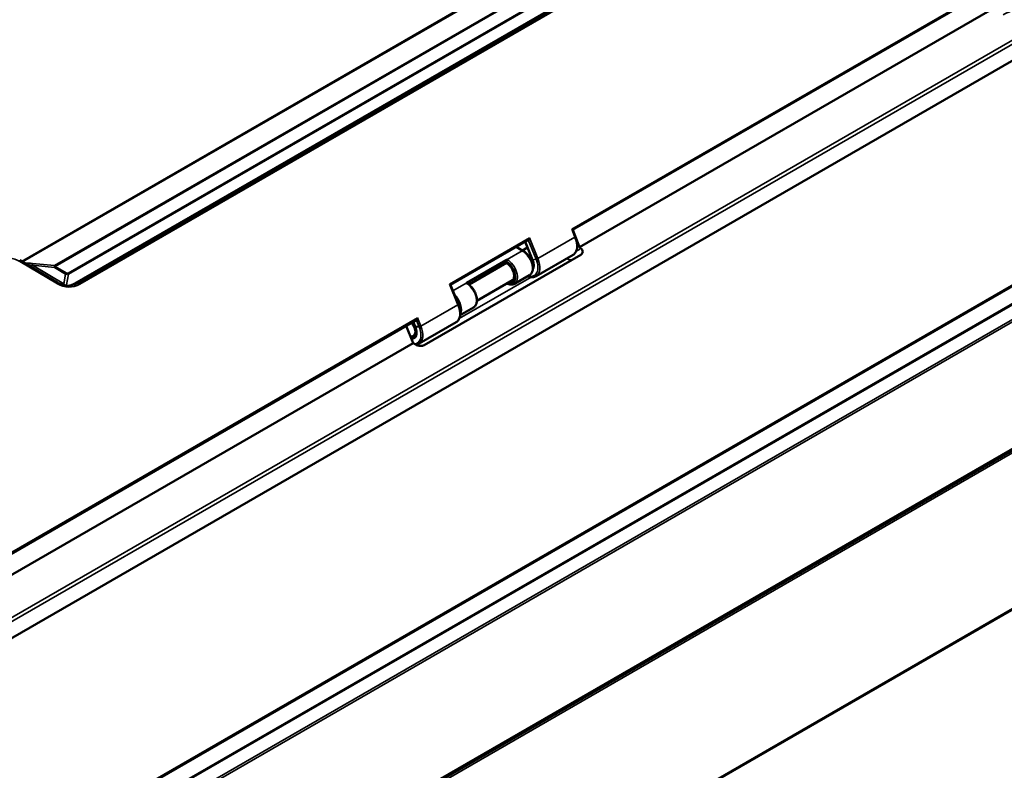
# Paper-space layout 'Sheet_1' of a CAD drawing. Header units: millimetres. Extents: x 0.8 to 58.3, y 0.8 to 58.3.
# Tile 25 of 128: x 49 to 54.6, y 13 to 17.3. Entities that reach past the tile are written whole.
import ezdxf

# ---------------------------------------------------------------- set-up
doc = ezdxf.new("R2010")
doc.units = ezdxf.units.MM
doc.layers.add('Visible (ISO)', color=7, linetype='Continuous', lineweight=50)
doc.layers.add('Visible Narrow (ISO)', color=7, linetype='Continuous', lineweight=35)

psp = doc.layouts.new('Sheet_1')

# ---------------------------------------------------------------- linework, layer by layer
at = {"layer": 'Visible (ISO)'}
for p, q in [((53.98391, 18.49032), (49.29764, 15.78471)), ((54.48941, 17.44787), (52.13991, 16.09138)), ((52.17955, 15.99258), (54.52206, 17.34503)), ((54.75082, 17.11553), (44.14249, 10.99081)), ((55.83696, 16.45954), (44.9939, 10.19929)), ((52.15616, 16.05117), (52.13968, 16.09194)), ((52.17955, 15.99258), (52.14082, 16.09191)), ((51.44282, 15.77727), (51.88804, 16.03431)), ((51.81844, 15.99413), (51.85672, 15.97203)), ((51.88304, 15.98979), (51.8545, 15.97331)), ((51.91096, 15.92072), (51.8694, 16.02355)), ((52.17955, 15.99258), (52.18595, 15.98742)), ((49.19698, 15.78963), (48.98262, 15.9172)), ((52.18618, 15.94896), (51.29215, 15.43279)), ((51.76053, 15.91906), (51.76053, 15.91906)), ((51.76091, 15.90574), (51.76091, 15.91217)), ((52.14256, 15.94869), (51.93099, 15.82654)), ((51.76254, 15.90213), (51.54873, 15.77869)), ((51.79601, 15.80316), (51.59336, 15.68616)), ((51.89412, 15.83253), (51.80782, 15.78271)), ((51.48803, 15.66542), (51.4426, 15.77782)), ((51.53632, 15.78961), (51.53629, 15.7896)), ((45.06997, 9.30638), (56.03848, 15.63905)), ((51.57397, 15.64769), (51.49812, 15.6039)), ((51.24345, 15.57381), (47.18948, 13.23325)), ((51.22998, 15.44434), (51.18896, 15.54235)), ((51.24283, 15.53498), (51.23022, 15.56617)), ((51.47443, 15.56295), (51.26285, 15.44079)), ((47.22424, 13.13163), (51.22998, 15.44434)), ((51.22998, 15.44434), (51.23642, 15.43921)), ((46.19239, 9.03773), (54.93626, 14.086))]:
    psp.add_line(p, q, dxfattribs=at)
for centre, major_axis, ratio, start_param, end_param in [((52.13004, 16.09478), (0.00968, -0.00333), 0.2274965, 0.1952668, 1.1369777), ((51.88951, 16.04425), (-0.00354, -0.0103), 0.4027535, 0.4338186, 1.7660631), ((51.76648, 15.91538), (0.00394, 0.00682), 0.5773503, 1.8325957, 2.3561945), ((51.76648, 15.91538), (0.00394, 0.00682), 0.5773503, 0.7853982, 1.8325957), ((51.76648, 15.90895), (-0.00394, -0.00682), 0.5773503, 5.4977871, 6.0213859), ((51.43296, 15.78066), (0.00968, -0.00333), 0.2274965, 0.1952668, 1.1369777), ((51.25033, 15.58688), (-0.00901, -0.01345), 0.2279259, 1.0926849, 1.7661829), ((51.25033, 15.58688), (0.00007, -0.01755), 0.2712438, 0.9303274, 1.6038254), ((51.24499, 15.56612), (-0.00098, 0.00781), 0.7933744, 0, 0.0029435)]:
    psp.add_ellipse(centre, major_axis=major_axis, ratio=ratio, start_param=start_param, end_param=end_param, dxfattribs=at)
for points, knots in [([(52.15616, 16.05117), (52.15953, 16.04283), (52.16217, 16.03437), (52.1658, 16.01774), (52.16678, 16.00957), (52.16697, 15.994), (52.16617, 15.9866), (52.16269, 15.97302), (52.15999, 15.96682), (52.15265, 15.95622), (52.14798, 15.95182), (52.14256, 15.94869)], [6.2831853, 6.2831853, 6.2831853, 6.2831853, 6.5496342, 6.5496342, 6.8160831, 6.8160831, 7.082532, 7.082532, 7.3489809, 7.3489809, 7.6154298, 7.6154298, 7.6154298, 7.6154298]), ([(51.85672, 15.97203), (51.8633, 15.96823), (51.86972, 15.96324), (51.88172, 15.95148), (51.88729, 15.94471), (51.89708, 15.93009), (51.9013, 15.92225), (51.90801, 15.90622), (51.9105, 15.89802), (51.91346, 15.88198), (51.91392, 15.87414), (51.91257, 15.85958), (51.91077, 15.85285), (51.90492, 15.84171), (51.90105, 15.83716), (51.89558, 15.83341), (51.89486, 15.83296), (51.89412, 15.83253)], [4.712389, 4.712389, 4.712389, 4.712389, 5.0483288, 5.0483288, 5.3830928, 5.3830928, 5.7158253, 5.7158253, 6.0489591, 6.0489591, 6.3845585, 6.3845585, 6.718522, 6.718522, 7.0237124, 7.0237124, 7.0685835, 7.0685835, 7.0685835, 7.0685835]), ([(52.18595, 15.98742), (52.18966, 15.98443), (52.19262, 15.98105), (52.19656, 15.97406), (52.19759, 15.97052), (52.1977, 15.96357), (52.19678, 15.96022), (52.19392, 15.95552), (52.19264, 15.95397), (52.18967, 15.95123), (52.18802, 15.95003), (52.18618, 15.94896)], [-0.15910787, -0.15910787, -0.15910787, -0.15910787, -0.11830245, -0.11830245, -0.07956249, -0.07956249, -0.04085167, -0.04085167, -0.01979696, -0.01979696, -0.000001, -0.000001, -0.000001, -0.000001]), ([(51.91096, 15.92072), (51.91299, 15.9157), (51.91456, 15.91065), (51.91668, 15.90092), (51.91723, 15.89623), (51.91734, 15.88765), (51.91689, 15.88376), (51.9154, 15.87798), (51.91455, 15.87583), (51.91355, 15.87401)], [6.28318531, 6.28318531, 6.28318531, 6.28318531, 6.5496342, 6.5496342, 6.8160831, 6.8160831, 7.082532, 7.082532, 7.28056127, 7.28056127, 7.28056127, 7.28056127]), ([(51.76166, 15.90296), (51.76174, 15.90284), (51.76182, 15.90274), (51.76204, 15.90248), (51.76217, 15.90235), (51.7623, 15.90227)], [-0.062566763, -0.062566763, -0.062566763, -0.062566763, -0.0609041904, -0.0609041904, -0.0575934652, -0.0575934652, -0.0575934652, -0.0575934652]), ([(51.79601, 15.80316), (51.79921, 15.80501), (51.80187, 15.80814), (51.80498, 15.81645), (51.80578, 15.8207), (51.80604, 15.83018), (51.80555, 15.83535), (51.80328, 15.84624), (51.80149, 15.85197), (51.79671, 15.86335), (51.79373, 15.86901), (51.78687, 15.87962), (51.783, 15.88456), (51.77485, 15.89318), (51.77057, 15.89685), (51.76499, 15.90067), (51.76364, 15.90151), (51.7623, 15.90227)], [5.4977871, 5.4977871, 5.4977871, 5.4977871, 5.9418406, 5.9418406, 6.2527106, 6.2527106, 6.5502477, 6.5502477, 6.85123, 6.85123, 7.1554982, 7.1554982, 7.4603894, 7.4603894, 7.7630263, 7.7630263, 7.8598772, 7.8598772, 7.8598772, 7.8598772]), ([(51.93099, 15.82654), (51.92529, 15.82325), (51.91879, 15.82138), (51.90471, 15.82052), (51.89708, 15.82171), (51.88751, 15.82494), (51.88559, 15.82568), (51.88368, 15.8265)], [1.33224448, 1.33224448, 1.33224448, 1.33224448, 1.61247926, 1.61247926, 1.91338034, 1.91338034, 1.98890015, 1.98890015, 1.98890015, 1.98890015]), ([(49.27369, 15.7725), (49.26856, 15.77186), (49.26339, 15.77157), (49.25301, 15.77172), (49.24781, 15.77215), (49.23742, 15.77374), (49.23224, 15.77489), (49.22195, 15.77791), (49.21685, 15.77977), (49.20679, 15.78419), (49.20183, 15.78674), (49.19698, 15.78963)], [1.89330205, 1.89330205, 1.89330205, 1.89330205, 2.00401252, 2.00401252, 2.11472298, 2.11472298, 2.22543345, 2.22543345, 2.33614391, 2.33614391, 2.44685438, 2.44685438, 2.44685438, 2.44685438]), ([(49.26413, 15.77172), (49.26689, 15.77231), (49.26964, 15.77301), (49.27526, 15.77467), (49.27814, 15.77565), (49.28383, 15.77783), (49.28665, 15.77905), (49.29221, 15.7817), (49.29495, 15.78315), (49.29764, 15.78471)], [4.45840209, 4.45840209, 4.45840209, 4.45840209, 4.51888555, 4.51888555, 4.58338669, 4.58338669, 4.64788784, 4.64788784, 4.71238898, 4.71238898, 4.71238898, 4.71238898]), ([(51.53264, 15.7868), (51.53264, 15.7868), (51.53264, 15.7868), (51.53264, 15.7868), (51.53264, 15.7868), (51.53264, 15.7868), (51.53264, 15.7868), (51.53264, 15.7868), (51.53264, 15.7868), (51.53264, 15.78681), (51.53264, 15.78681), (51.53264, 15.78681), (51.53264, 15.78681), (51.53264, 15.78681), (51.53264, 15.78681), (51.53264, 15.78681), (51.53264, 15.78681), (51.53264, 15.78681), (51.53264, 15.78681), (51.53264, 15.78682), (51.53264, 15.78682), (51.53264, 15.78682), (51.53264, 15.78682), (51.53264, 15.78683), (51.53264, 15.78683), (51.53264, 15.78683), (51.53264, 15.78684), (51.53265, 15.78684), (51.53265, 15.78685), (51.53266, 15.78686), (51.53267, 15.78687), (51.5327, 15.78689), (51.53272, 15.7869), (51.53276, 15.78692), (51.53277, 15.78692), (51.53279, 15.78693), (51.5328, 15.78693), (51.53284, 15.78695), (51.53287, 15.78697), (51.53298, 15.78703), (51.53307, 15.78707), (51.53328, 15.78717), (51.53339, 15.78721), (51.53372, 15.78734), (51.53393, 15.7874), (51.53458, 15.78756), (51.535, 15.78759), (51.53582, 15.78752), (51.53621, 15.7874), (51.53656, 15.7872)], [-0.000001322, -0.000001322, -0.000001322, -0.000001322, 0, 0, 0.000005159, 0.000005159, 0.000010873, 0.000010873, 0.000016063, 0.000016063, 0.000028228, 0.000028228, 0.000034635, 0.000034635, 0.000045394, 0.000045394, 0.000052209, 0.000052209, 0.000062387, 0.000062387, 0.000078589, 0.000078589, 0.00010247, 0.00010247, 0.000131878, 0.000131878, 0.00016905, 0.00016905, 0.000238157, 0.000238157, 0.000360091, 0.000360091, 0.000604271, 0.000604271, 0.000671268, 0.000671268, 0.000748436, 0.000748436, 0.001026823, 0.001026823, 0.001739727, 0.001739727, 0.002590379, 0.002590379, 0.004211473, 0.004211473, 0.007618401, 0.007618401, 0.011267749, 0.011267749, 0.011267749, 0.011267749]), ([(51.57397, 15.64769), (51.57842, 15.65026), (51.58224, 15.65389), (51.58841, 15.66294), (51.59063, 15.66846), (51.59341, 15.6812), (51.59375, 15.68855), (51.59236, 15.70409), (51.59058, 15.7123), (51.58516, 15.72859), (51.58152, 15.73668), (51.57277, 15.75198), (51.56766, 15.75919), (51.55642, 15.77211), (51.55029, 15.7778), (51.54149, 15.78417), (51.53904, 15.78577), (51.53656, 15.7872)], [5.4977871, 5.4977871, 5.4977871, 5.4977871, 5.7690143, 5.7690143, 6.0631489, 6.0631489, 6.3913589, 6.3913589, 6.7276456, 6.7276456, 7.0615454, 7.0615454, 7.3941225, 7.3941225, 7.7279114, 7.7279114, 7.8541795, 7.8541795, 7.8541795, 7.8541795]), ([(51.76481, 15.78515), (51.76715, 15.78391), (51.7695, 15.78281), (51.775, 15.78065), (51.77814, 15.7797), (51.7844, 15.77843), (51.78751, 15.77812), (51.79365, 15.77818), (51.79667, 15.77857), (51.80246, 15.78008), (51.80524, 15.78122), (51.80782, 15.78271)], [4.75085469, 4.75085469, 4.75085469, 4.75085469, 4.86946861, 4.86946861, 5.02654825, 5.02654825, 5.18362788, 5.18362788, 5.34070751, 5.34070751, 5.49778714, 5.49778714, 5.49778714, 5.49778714]), ([(51.48803, 15.66542), (51.4914, 15.65708), (51.49404, 15.64862), (51.49767, 15.63199), (51.49865, 15.62383), (51.49884, 15.60826), (51.49804, 15.60086), (51.49455, 15.58727), (51.49186, 15.58107), (51.48452, 15.57047), (51.47985, 15.56608), (51.47443, 15.56295)], [6.2831853, 6.2831853, 6.2831853, 6.2831853, 6.5496342, 6.5496342, 6.8160831, 6.8160831, 7.082532, 7.082532, 7.3489809, 7.3489809, 7.6154298, 7.6154298, 7.6154298, 7.6154298]), ([(51.24283, 15.53498), (51.24486, 15.52996), (51.24643, 15.52491), (51.24855, 15.51517), (51.2491, 15.51049), (51.2492, 15.50191), (51.24875, 15.49802), (51.24705, 15.49138), (51.24581, 15.48864), (51.24285, 15.48437), (51.24116, 15.48282), (51.23923, 15.48171)], [6.2831853, 6.2831853, 6.2831853, 6.2831853, 6.5496342, 6.5496342, 6.8160831, 6.8160831, 7.082532, 7.082532, 7.3489809, 7.3489809, 7.6154298, 7.6154298, 7.6154298, 7.6154298]), ([(51.21502, 15.48007), (51.21979, 15.47852), (51.22466, 15.47789), (51.23285, 15.47888), (51.23622, 15.47997), (51.23923, 15.48171)], [7.52290811, 7.52290811, 7.52290811, 7.52290811, 7.85104948, 7.85104948, 8.09253348, 8.09253348, 8.09253348, 8.09253348]), ([(51.29215, 15.43279), (51.29031, 15.43173), (51.2883, 15.43082), (51.28383, 15.42928), (51.28138, 15.42867), (51.27411, 15.42751), (51.2691, 15.42744), (51.25903, 15.42865), (51.25407, 15.42991), (51.24457, 15.43369), (51.24016, 15.43623), (51.23642, 15.43921)], [-0.15940288, -0.15940288, -0.15940288, -0.15940288, -0.13957154, -0.13957154, -0.11847709, -0.11847709, -0.07969337, -0.07969337, -0.04088122, -0.04088122, -0.000001, -0.000001, -0.000001, -0.000001]), ([(51.26285, 15.44079), (51.25715, 15.4375), (51.25066, 15.43564), (51.24338, 15.43519), (51.24289, 15.43517), (51.2424, 15.43515)], [1.33224448, 1.33224448, 1.33224448, 1.33224448, 1.61247926, 1.61247926, 1.63261954, 1.63261954, 1.63261954, 1.63261954])]:
    psp.add_open_spline(points, degree=3, knots=knots, dxfattribs=at)
psp.add_open_spline([(51.24399, 15.57392), (51.24373, 15.57389), (51.24352, 15.57383), (51.24342, 15.5738)], degree=3, dxfattribs=at)
at = {"layer": 'Visible Narrow (ISO)'}
for p, q in [((54.04886, 18.83032), (48.99275, 15.91118)), ((48.99855, 15.90772), (54.05341, 18.82614)), ((54.09707, 18.72494), (49.1819, 15.88716)), ((49.18449, 15.8826), (54.09966, 18.72037)), ((54.03185, 18.59961), (49.2597, 15.84441)), ((49.26092, 15.8387), (54.03307, 18.5939)), ((49.29869, 15.78505), (53.98495, 18.49067)), ((54.00398, 18.49306), (49.31771, 15.78744)), ((49.32536, 15.78087), (54.01163, 18.48649)), ((54.49023, 17.45528), (52.1348, 16.09537)), ((54.83716, 17.28318), (44.08047, 11.0728)), ((44.09259, 11.05677), (54.82343, 17.25223)), ((44.98772, 10.18771), (55.86313, 16.46663)), ((55.99287, 16.44479), (44.99828, 10.09706)), ((45.00708, 10.09576), (55.99195, 16.43787)), ((56.02848, 16.3738), (45.05998, 10.04113)), ((45.06378, 10.03098), (56.03229, 16.36365)), ((52.1348, 16.09537), (52.15362, 16.04881)), ((51.89427, 16.04485), (51.43771, 15.78126)), ((51.88693, 16.03367), (51.93172, 15.92285)), ((51.94204, 15.92666), (51.89427, 16.04485)), ((52.15362, 16.04881), (51.94204, 15.92666)), ((51.85278, 15.97164), (51.76648, 15.92181)), ((51.81613, 15.9928), (51.85278, 15.97164)), ((51.91269, 15.92046), (51.87072, 16.02431)), ((51.75888, 15.92064), (51.53467, 15.79119)), ((51.53771, 15.78652), (51.76166, 15.91581)), ((51.91269, 15.92046), (51.93172, 15.92285)), ((48.98334, 15.91104), (49.1977, 15.78346)), ((49.05528, 15.88871), (49.18095, 15.87617)), ((49.05528, 15.88871), (49.23457, 15.78203)), ((49.1819, 15.88716), (49.05623, 15.89971)), ((49.18095, 15.87617), (49.24394, 15.83869)), ((49.24747, 15.84512), (49.18449, 15.8826)), ((51.76166, 15.90296), (51.54777, 15.77947)), ((49.23457, 15.78203), (49.24394, 15.83869)), ((49.25079, 15.77747), (49.26092, 15.8387)), ((51.49268, 15.58372), (51.90387, 15.82112)), ((49.29869, 15.78505), (49.31771, 15.78744)), ((51.43771, 15.78126), (51.48548, 15.66307)), ((51.53264, 15.7868), (51.45669, 15.74295)), ((45.07241, 9.31192), (56.04092, 15.64459)), ((51.48548, 15.66307), (51.27391, 15.54091)), ((56.03742, 15.62943), (45.06892, 9.29676)), ((56.04122, 15.61928), (45.07272, 9.28661)), ((51.25509, 15.58747), (47.17948, 13.23442)), ((51.27391, 15.54091), (51.25509, 15.58747)), ((51.24311, 15.5383), (51.23154, 15.56693)), ((51.23157, 15.56695), (51.25056, 15.56934)), ((51.24311, 15.5383), (51.26214, 15.54068)), ((51.24456, 15.53471), (51.24311, 15.5383)), ((51.24456, 15.53471), (51.26358, 15.5371)), ((51.25056, 15.56934), (51.26214, 15.54068)), ((51.26214, 15.54068), (51.26358, 15.5371)), ((54.93952, 14.09339), (46.19565, 9.04512))]:
    psp.add_line(p, q, dxfattribs=at)
for centre, major_axis, ratio, start_param, end_param in [((52.08941, 16.04075), (0.05315, -0.09206), 0.5773503, 0, 1.3322445), ((52.14886, 16.04822), (0.0073, 0.00295), 0.1929347, 5.3414743, 6.2831853), ((51.85278, 15.96521), (0.00394, 0.00682), 0.5773503, 0, 0.7853982), ((51.85278, 15.90413), (0.04134, -0.0716), 0.5773503, 0, 2.3561945), ((48.93002, 15.75582), (-0.02159, 0.17188), 0.7933744, 5.729633, 6.605691), ((48.97859, 15.91044), (0.00403, 0.00677), 0.5178271, 5.0957924, 6.2831853), ((51.75888, 15.91742), (-0.00197, 0.00341), 0.5773503, 3.9269908, 5.4977871), ((51.76091, 15.85109), (0.0374, -0.06478), 0.5773503, 5.62234, 8.6393798), ((51.76648, 15.85431), (0.04134, -0.0716), 0.5773503, 0, 2.3561945), ((51.87227, 15.91538), (0.04921, -0.08524), 0.5773503, 5.7096722, 7.6154298), ((51.91826, 15.92367), (-0.0073, -0.00295), 0.1929347, 0, 0.6290854), ((51.87227, 15.91538), (0.03346, -0.05796), 0.5773503, 0.2472925, 1.3322445), ((51.87784, 15.9186), (0.05315, -0.09206), 0.5773503, 0, 1.3322445), ((51.93729, 15.92606), (0.0073, 0.00295), 0.1929347, 3.770678, 5.3414743), ((49.14158, 15.83309), (-0.15105, 0.05232), 0.2853689, 5.408127, 5.8216313), ((49.13704, 15.82763), (-0.14327, 0.05567), 0.2312893, 5.4064787, 5.701759), ((49.05168, 15.89425), (0.00117, 0.01175), 0.3890457, 4.261134, 5.2341273), ((49.17735, 15.8817), (0.00117, 0.01175), 0.3890457, 4.2611341, 5.2341273), ((49.17735, 15.8817), (0.00604, 0.01015), 0.5178519, 4.4630001, 5.095749), ((49.17735, 15.8817), (-0.00591, 0.01023), 0.5773503, 4.4738371, 4.9218285), ((51.76091, 15.85109), (0.03346, -0.05796), 0.5773503, 5.793228, 8.6393798), ((49.24034, 15.84423), (0.00604, 0.01015), 0.5178519, 4.4630001, 5.095749), ((49.23802, 15.90308), (0.02004, -0.06554), 0.5013025, 5.8899041, 6.3727327), ((49.24516, 15.90398), (0.01115, -0.06083), 0.4045014, 5.9435081, 6.4263368), ((49.25257, 15.84352), (-0.00591, 0.01023), 0.5773503, 3.9269908, 4.4738371), ((49.19295, 15.78287), (0.00403, 0.00677), 0.5178271, 5.0957924, 6.2831853), ((49.25588, 15.95279), (0.02355, -0.1875), 0.7933744, 5.729633, 6.605691), ((49.24778, 15.76173), (-0.02214, -0.03722), 0.517852, 4.4629964, 4.6475272), ((49.24135, 15.92728), (-0.00373, 0.15213), 0.2245916, 2.8340882, 3.3110074), ((49.2321, 15.9498), (0.02257, -0.17969), 0.7933744, 0.0672021, 0.3225057), ((49.25112, 15.95219), (0.02257, -0.17969), 0.7933744, 0, 0.3225057), ((49.30158, 15.77789), (-0.00394, 0.00682), 0.5773503, 6.0446335, 6.2831853), ((49.32061, 15.78028), (-0.00394, 0.00682), 0.5773503, 4.4738371, 6.0446335), ((51.53264, 15.71929), (0.04134, -0.0716), 0.5773503, 0, 2.3561945), ((51.53467, 15.78798), (0.00197, -0.00341), 0.5773503, 0.8795866, 2.3561945), ((51.44634, 15.66947), (0.04134, -0.0716), 0.5773503, 0.3199641, 2.0344703), ((51.42128, 15.655), (0.05315, -0.09206), 0.5773503, 0, 1.3322445), ((51.44077, 15.66625), (0.0374, -0.06478), 0.5773503, 1.1693571, 1.4846161), ((51.48073, 15.66247), (0.0073, 0.00295), 0.1929347, 5.3414743, 6.2831853), ((51.25033, 15.58688), (-0.00901, -0.01345), 0.2279259, 0.4339399, 1.0926849), ((51.25033, 15.58688), (0.00007, -0.01755), 0.2712438, 0.033029, 0.9303274), ((51.20414, 15.52964), (0.02559, -0.04432), 0.5773503, 5.7573879, 8.2259181), ((51.20414, 15.52964), (0.03346, -0.05796), 0.5773503, 5.8313946, 7.6154298), ((51.2097, 15.53285), (-0.02953, 0.05114), 0.5773503, 4.9091641, 5.0328079), ((51.20414, 15.52964), (0.04921, -0.08524), 0.5773503, 5.9683503, 7.6154298), ((51.25013, 15.53793), (-0.0073, -0.00295), 0.1929347, 0, 0.6290854), ((51.24499, 15.56612), (-0.00098, 0.00781), 0.7933744, 5.0348947, 6.2831853), ((51.2097, 15.53285), (0.05315, -0.09206), 0.5773503, 0, 1.3322445), ((51.26915, 15.54032), (-0.0073, -0.00295), 0.1929347, 0.6290854, 2.1998817)]:
    psp.add_ellipse(centre, major_axis=major_axis, ratio=ratio, start_param=start_param, end_param=end_param, dxfattribs=at)
for points, knots in [([(55.08837, 17.25155), (55.05295, 17.27835), (55.01131, 17.30149), (54.94362, 17.32805), (54.92057, 17.33547), (54.87404, 17.34722), (54.85063, 17.35164), (54.80453, 17.35729), (54.78188, 17.35866), (54.73841, 17.35825), (54.71757, 17.35665), (54.67851, 17.35047), (54.66027, 17.34607), (54.62688, 17.33478), (54.61164, 17.32803), (54.59784, 17.32011)], [0, 0, 0, 0, 0.3695089, 0.3695089, 0.5491559, 0.5491559, 0.7235259, 0.7235259, 0.8905072, 0.8905072, 1.0481055, 1.0481055, 1.1967579, 1.1967579, 1.3386913, 1.3386913, 1.3386913, 1.3386913]), ([(52.18595, 15.98742), (52.18513, 15.98612), (52.18426, 15.98489), (52.18241, 15.98256), (52.18143, 15.98147), (52.17975, 15.97979), (52.17907, 15.97916), (52.1775, 15.97782), (52.17659, 15.97712), (52.1745, 15.97566), (52.17329, 15.97493), (52.17081, 15.97363), (52.16954, 15.97305), (52.16694, 15.97207), (52.16563, 15.97166), (52.16348, 15.97113), (52.16268, 15.97096), (52.1617, 15.97079), (52.16154, 15.97076), (52.16137, 15.97073)], [0.00000007, 0.00000007, 0.00000007, 0.00000007, 0.07200644, 0.07200644, 0.14472343, 0.14472343, 0.19159865, 0.19159865, 0.25, 0.25, 0.32228116, 0.32228116, 0.39295515, 0.39295515, 0.46106207, 0.46106207, 0.5, 0.5, 0.50794786, 0.50794786, 0.50794786, 0.50794786]), ([(51.76648, 15.92181), (51.76646, 15.92181), (51.76644, 15.92181), (51.76379, 15.92182), (51.76077, 15.92173), (51.75888, 15.92064)], [-0.000141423, -0.000141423, -0.000141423, -0.000141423, 0, 0, 0.020360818, 0.020360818, 0.020360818, 0.020360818]), ([(52.1342, 15.91895), (52.13003, 15.91929), (52.12078, 15.92087), (52.11066, 15.92454), (52.10516, 15.9271)], [0.68475014, 0.68475014, 0.68475014, 0.68475014, 0.8, 0.92856963, 0.92856963, 0.92856963, 0.92856963]), ([(49.25079, 15.77747), (49.25056, 15.77715), (49.25033, 15.77682), (49.2501, 15.7765), (49.24976, 15.77603), (49.24941, 15.77557), (49.24906, 15.77512), (49.24832, 15.77417), (49.24758, 15.77326), (49.24682, 15.77238)], [-0.098941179, -0.098941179, -0.098941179, -0.098941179, -0.095993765, -0.095993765, -0.095993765, -0.091623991, -0.091623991, -0.091623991, -0.082511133, -0.082511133, -0.082511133, -0.082511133]), ([(49.24794, 15.77226), (49.24847, 15.77313), (49.24898, 15.77402), (49.24947, 15.77492), (49.24974, 15.77542), (49.25001, 15.77593), (49.25027, 15.77644), (49.25045, 15.77678), (49.25062, 15.77713), (49.25079, 15.77747)], [0.083858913, 0.083858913, 0.083858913, 0.083858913, 0.091623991, 0.091623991, 0.091623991, 0.095993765, 0.095993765, 0.095993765, 0.098941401, 0.098941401, 0.098941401, 0.098941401]), ([(51.53467, 15.79119), (51.53278, 15.7901), (51.53262, 15.78835), (51.53264, 15.78682), (51.53264, 15.78681), (51.53264, 15.7868)], [0.053193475, 0.053193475, 0.053193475, 0.053193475, 0.073554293, 0.073554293, 0.073695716, 0.073695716, 0.073695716, 0.073695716])]:
    psp.add_open_spline(points, degree=3, knots=knots, dxfattribs=at)

doc.saveas('drawing.dxf')
